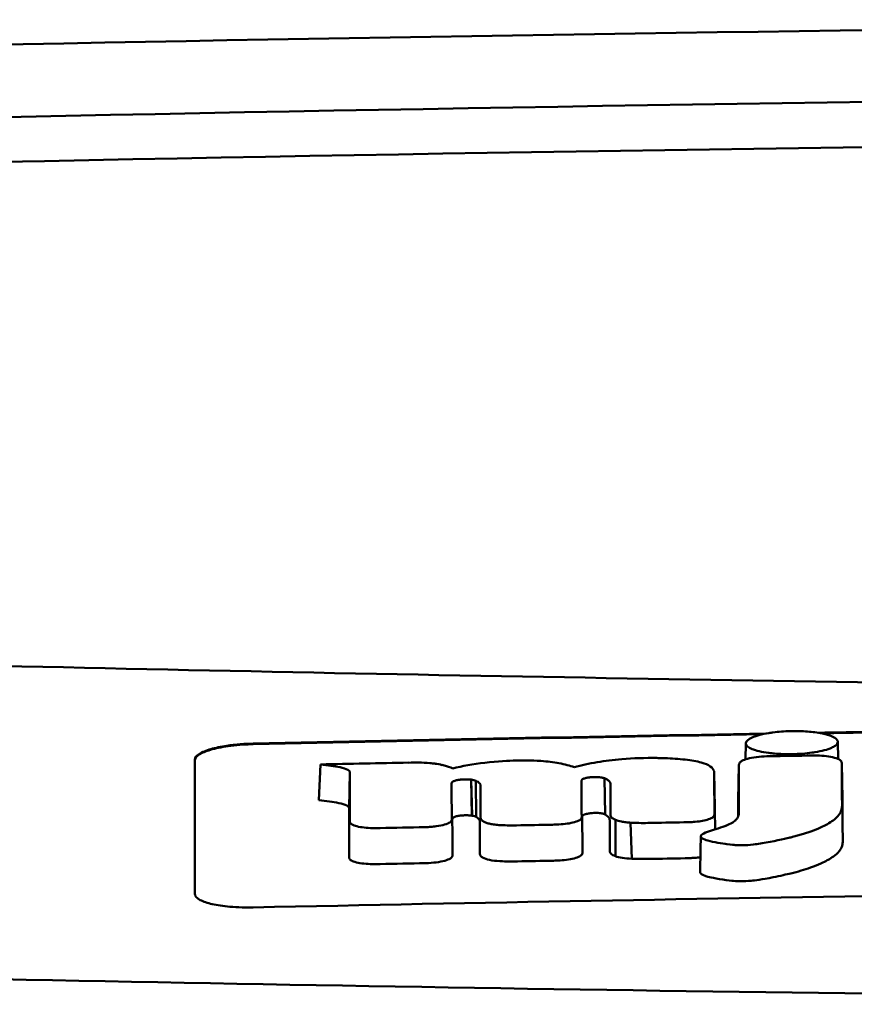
# Model space of a CAD drawing. Header units: millimetres. Extents: x 276 to 876, y 74 to 772.
# Tile 7 of 11: x 534 to 548, y 755 to 772. Entities that reach past the tile are written whole.
import ezdxf

# ---------------------------------------------------------------- set-up
doc = ezdxf.new("R2010")
doc.units = ezdxf.units.MM
doc.layers.add('Visible (ISO)', color=7, linetype='Continuous', lineweight=50)

msp = doc.modelspace()

# ---------------------------------------------------------------- linework, layer by layer
at = {"layer": 'Visible (ISO)'}
for p, q in [((545.989, 759.115), (545.995, 759.39)), ((547.571, 759.415), (547.577, 759.122)), ((538.668, 758.414), (538.698, 759.027)), ((542.057, 759.095), (542.048, 759.095)), ((545.864, 758.41), (545.876, 759.022)), ((547.653, 758.436), (547.641, 759.046)), ((539.188, 758.278), (539.201, 758.89)), ((545.464, 758.285), (545.452, 758.897)), ((541.131, 758.77), (541.134, 758.77)), ((541.292, 758.149), (541.279, 758.767)), ((541.295, 758.148), (541.281, 758.767)), ((541.368, 758.126), (541.362, 758.747)), ((543.175, 758.75), (543.175, 758.751)), ((543.578, 758.17), (543.567, 758.79)), ((541.145, 758.154), (541.148, 758.154)), ((543.187, 758.136), (543.187, 758.137)), ((543.756, 757.453), (543.755, 758.077)), ((544.035, 757.409), (544.017, 758.028))]:
    msp.add_line(p, q, dxfattribs=at)
for centre, major_axis, ratio, start_param, end_param in [((575.932, 742.584), (250.217, -0.007), 0.116796, 1.571075, 1.752137), ((576.086, 745.574), (225.492, 0.002), 0.110939, 1.570719, 1.791596), ((576.108, 745.544), (-227.223, 0), 0.106767, 4.71241, 4.92951), ((1422.483, 832.735), (876.488, 73.351), 0.007714, 3.140926, 3.156464), ((2677.905, 652.044), (2131.91, -107.347), 0.004971, 3.131872, 3.14183), ((983.22, 875.723), (437.26, 116.305), 0.016372, 3.162905, 3.181731), ((546.648, 758.941), (20.307, 0.333), 0.011404, 1.54636, 1.583154), ((-1055.782, 1133.813), (-1603.388, 374.365), 0.008684, 3.120399, 3.130225), ((576.13, -1031.646), (-1794.464, 0), 0.998105, 4.73241, 4.73325), ((536.512, 757.354), (5.162, 1.321), 0.208752, 0.672627, 0.721389), ((437.268, 730.924), (-103.711, -27.966), 0.030011, 3.195969, 3.212241), ((472.086, 760.521), (68.92, -1.605), 0.017399, 0.035526, 0.081457), ((543.122, 757.517), (0.0178, -0.0822), 0.794442, 1.154854, 1.308402), ((541.899, 757.477), (0.452, 0.007), 0.249026, 3.644233, 4.534786)]:
    msp.add_ellipse(centre, major_axis=major_axis, ratio=ratio, start_param=start_param, end_param=end_param, dxfattribs=at)
for points, knots in [([(529.998, 760.795), (537.618, 760.607), (545.253, 760.467), (556.791, 760.327), (560.638, 760.291), (566.425, 760.256), (568.359, 760.247), (572.141, 760.235), (573.955, 760.232), (575.854, 760.231)], [0.000811, 0.000811, 0.000811, 0.000811, 2.334672, 2.334672, 3.49801, 3.49801, 4.08174, 4.08174, 4.638981, 4.638981, 4.638981, 4.638981]), ([(546.101, 759.489), (546.13, 759.502), (546.167, 759.516), (546.273, 759.545), (546.334, 759.557), (546.389, 759.566)], [0.54383531, 0.54383531, 0.54383531, 0.54383531, 0.55538596, 0.55538596, 0.56979725, 0.56979725, 0.56979725, 0.56979725]), ([(546.389, 759.566), (546.415, 759.57), (546.438, 759.574), (546.554, 759.589), (546.652, 759.596), (546.763, 759.599), (546.773, 759.599), (546.783, 759.599)], [0.56979725, 0.56979725, 0.56979725, 0.56979725, 0.57641934, 0.57641934, 0.60538821, 0.60538821, 0.608138, 0.608138, 0.608138, 0.608138]), ([(546.783, 759.599), (546.864, 759.6), (546.957, 759.599), (547.095, 759.588), (547.136, 759.584), (547.177, 759.579)], [0.20935443, 0.20935443, 0.20935443, 0.20935443, 0.23138469, 0.23138469, 0.24081303, 0.24081303, 0.24081303, 0.24081303]), ([(547.177, 759.579), (547.223, 759.573), (547.267, 759.566), (547.374, 759.544), (547.425, 759.528), (547.465, 759.511)], [0.24081303, 0.24081303, 0.24081303, 0.24081303, 0.25152963, 0.25152963, 0.26878639, 0.26878639, 0.26878639, 0.26878639]), ([(536.542, 759.113), (536.542, 759.146), (536.568, 759.179), (536.664, 759.239), (536.731, 759.267), (536.893, 759.313), (536.985, 759.332), (537.162, 759.359), (537.242, 759.368), (537.396, 759.38), (537.469, 759.384), (537.542, 759.385)], [0.000001, 0.000001, 0.000001, 0.000001, 0.0401815, 0.0401815, 0.0773555, 0.0773555, 0.111928, 0.111928, 0.1374241, 0.1374241, 0.1594038, 0.1594038, 0.1594038, 0.1594038]), ([(536.542, 759.103), (536.542, 759.121), (536.55, 759.138), (536.58, 759.174), (536.603, 759.192), (536.684, 759.238), (536.753, 759.264), (536.93, 759.312), (537.037, 759.332), (537.222, 759.356), (537.291, 759.362), (537.422, 759.371), (537.482, 759.374), (537.542, 759.375)], [0.000001, 0.000001, 0.000001, 0.000001, 0.0217943, 0.0217943, 0.0441477, 0.0441477, 0.0807582, 0.0807582, 0.1194179, 0.1194179, 0.1413053, 0.1413053, 0.159337, 0.159337, 0.159337, 0.159337]), ([(547.465, 759.511), (547.474, 759.508), (547.481, 759.505), (547.537, 759.478), (547.563, 759.453), (547.571, 759.423), (547.571, 759.419), (547.571, 759.415)], [0.26878639, 0.26878639, 0.26878639, 0.26878639, 0.27236042, 0.27236042, 0.29605283, 0.29605283, 0.29977178, 0.29977178, 0.29977178, 0.29977178]), ([(547.571, 759.415), (547.571, 759.393), (547.558, 759.37), (547.51, 759.336), (547.49, 759.325), (547.466, 759.314)], [0.29977178, 0.29977178, 0.29977178, 0.29977178, 0.3191873, 0.3191873, 0.32886275, 0.32886275, 0.32886275, 0.32886275]), ([(547.177, 759.237), (547.16, 759.234), (547.144, 759.232), (547.075, 759.222), (547.019, 759.216), (546.902, 759.208), (546.843, 759.205), (546.783, 759.204), (546.679, 759.203), (546.58, 759.206), (546.458, 759.216), (546.424, 759.22), (546.389, 759.224)], [0.35782816, 0.35782816, 0.35782816, 0.35782816, 0.36290873, 0.36290873, 0.38071021, 0.38071021, 0.39878358, 0.39878358, 0.39878358, 0.42985818, 0.42985818, 0.43932148, 0.43932148, 0.43932148, 0.43932148]), ([(547.628, 759.086), (547.618, 759.1), (547.598, 759.113), (547.538, 759.138), (547.497, 759.15), (547.402, 759.167), (547.351, 759.173), (547.246, 759.18), (547.194, 759.181), (547.141, 759.18)], [-0.06978878, -0.06978878, -0.06978878, -0.06978878, -0.05239411, -0.05239411, -0.03314186, -0.03314186, -0.01591655, -0.01591655, 0, 0, 0, 0]), ([(536.542, 756.802), (536.542, 757.245), (536.542, 757.686), (536.542, 758.13), (536.542, 758.458), (536.542, 758.784), (536.542, 759.113)], [0, 0, 0, 0, 5.438666, 5.438666, 5.438666, 9.461667, 9.461667, 9.461667, 9.461667]), ([(538.698, 759.027), (538.815, 759.015), (538.937, 758.999), (539.084, 758.966), (539.131, 758.952), (539.176, 758.929), (539.186, 758.921), (539.195, 758.91), (539.2, 758.901), (539.201, 758.89)], [-0.2159558, -0.2159558, -0.2159558, -0.2159558, -0.105326, -0.105326, -0.0420287, -0.0420287, -0.0138033, -0.0138033, 0, 0, 0, 0]), ([(540.661, 759.041), (540.636, 759.044), (540.606, 759.048), (540.51, 759.056), (540.445, 759.058), (540.378, 759.059)], [-0.03137982, -0.03137982, -0.03137982, -0.03137982, -0.02006966, -0.02006966, 0, 0, 0, 0]), ([(542.048, 759.095), (541.929, 759.091), (541.738, 759.083), (541.309, 759.033), (541.126, 758.999), (540.964, 758.959)], [-0.1386449, -0.1386449, -0.1386449, -0.1386449, -0.0667172, -0.0667172, 0, 0, 0, 0]), ([(543.051, 758.982), (542.976, 759.007), (542.888, 759.03), (542.693, 759.066), (542.59, 759.079), (542.307, 759.099), (542.153, 759.097), (542.057, 759.095)], [-0.2770651, -0.2770651, -0.2770651, -0.2770651, -0.2356097, -0.2356097, -0.1978033, -0.1978033, -0.1405425, -0.1405425, -0.1405425, -0.1405425]), ([(544.554, 759.136), (544.525, 759.137), (544.497, 759.138), (544.265, 759.141), (544.063, 759.135), (543.716, 759.106), (543.576, 759.088), (543.302, 759.042), (543.171, 759.013), (543.051, 758.982)], [-0.1668809, -0.1668809, -0.1668809, -0.1668809, -0.1584518, -0.1584518, -0.0966679, -0.0966679, -0.0505514, -0.0505514, 0, 0, 0, 0]), ([(545.45, 758.91), (545.442, 758.939), (545.422, 758.968), (545.347, 759.019), (545.297, 759.041), (545.153, 759.082), (545.06, 759.098), (544.842, 759.123), (544.722, 759.131), (544.604, 759.135)], [-0.3006219, -0.3006219, -0.3006219, -0.3006219, -0.2681937, -0.2681937, -0.2390981, -0.2390981, -0.2061369, -0.2061369, -0.1717789, -0.1717789, -0.1717789, -0.1717789]), ([(545.234, 757.817), (545.224, 757.809), (545.22, 757.8), (545.223, 757.78), (545.233, 757.771), (545.266, 757.744), (545.31, 757.73), (545.441, 757.691), (545.596, 757.669), (545.753, 757.648), (545.795, 757.645), (545.864, 757.64), (545.916, 757.64), (546.047, 757.644), (546.114, 757.652), (546.194, 757.662), (546.234, 757.668), (546.456, 757.704), (546.662, 757.751), (546.756, 757.773), (546.776, 757.778), (547.099, 757.859), (547.289, 757.947), (547.468, 758.046), (547.525, 758.089), (547.609, 758.18), (547.632, 758.228), (547.643, 758.29), (547.644, 758.304), (547.644, 758.341), (547.643, 758.6), (547.641, 759.046)], [-4.676688, -4.676688, -4.676688, -4.676688, -4.675904, -4.675904, -4.674974, -4.674974, -4.671817, -4.671817, -4.660677, -4.660677, -4.647032, -4.647032, -4.608842, -4.608842, -4.553099, -4.553099, -4.499156, -4.499156, -4.229728, -4.229728, -4.140787, -4.140787, -2.835256, -2.835256, -1.875515, -1.875515, -0.862737, -0.862737, -0.545368, -0.545368, 0, 0, 0, 0]), ([(545.876, 759.022), (545.876, 758.815), (545.876, 758.608), (545.875, 758.35), (545.875, 758.298), (545.875, 758.229), (545.875, 758.211), (545.873, 758.169), (545.869, 758.143), (545.846, 758.103), (545.839, 758.093), (545.829, 758.082), (545.829, 758.081), (545.828, 758.08)], [-1.166686, -1.166686, -1.166686, -1.166686, -0.464273, -0.464273, -0.288528, -0.288528, -0.228277, -0.228277, -0.144624, -0.144624, -0.115228, -0.115228, -0.113333, -0.113333, -0.113333, -0.113333]), ([(545.884, 759.052), (545.881, 759.047), (545.88, 759.042), (545.877, 759.032), (545.876, 759.027), (545.876, 759.022)], [-0.0124181, -0.0124181, -0.0124181, -0.0124181, -0.00620912, -0.00620912, 0, 0, 0, 0]), ([(546.356, 759.168), (546.294, 759.166), (546.233, 759.161), (546.118, 759.147), (546.065, 759.137), (545.982, 759.114), (545.951, 759.102), (545.905, 759.077), (545.891, 759.065), (545.884, 759.052)], [-0.07038308, -0.07038308, -0.07038308, -0.07038308, -0.05171901, -0.05171901, -0.03231276, -0.03231276, -0.01570023, -0.01570023, 0, 0, 0, 0]), ([(546.394, 759.168), (546.387, 759.168), (546.381, 759.168), (546.369, 759.168), (546.363, 759.168), (546.356, 759.168)], [-0.00371697, -0.00371697, -0.00371697, -0.00371697, -0.001858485, -0.001858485, 0, 0, 0, 0]), ([(547.641, 759.046), (547.641, 759.053), (547.64, 759.06), (547.636, 759.073), (547.632, 759.079), (547.628, 759.086)], [-0.01632771, -0.01632771, -0.01632771, -0.01632771, -0.00807771, -0.00807771, 0, 0, 0, 0]), ([(540.945, 758.7), (540.945, 758.702), (540.945, 758.704), (540.946, 758.709), (540.946, 758.711), (540.947, 758.713)], [-0.005600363, -0.005600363, -0.005600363, -0.005600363, -0.002800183, -0.002800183, 0, 0, 0, 0]), ([(540.947, 758.713), (540.949, 758.72), (540.955, 758.726), (540.976, 758.74), (540.993, 758.746), (541.031, 758.756), (541.05, 758.76), (541.089, 758.766), (541.11, 758.768), (541.131, 758.77)], [-0.03055807, -0.03055807, -0.03055807, -0.03055807, -0.02262898, -0.02262898, -0.01353981, -0.01353981, -0.00653226, -0.00653226, 0, 0, 0, 0]), ([(541.134, 758.77), (541.158, 758.772), (541.183, 758.772), (541.233, 758.771), (541.257, 758.77), (541.279, 758.767)], [-0.01504723, -0.01504723, -0.01504723, -0.01504723, -0.0076813, -0.0076813, 0, 0, 0, 0]), ([(541.279, 758.767), (541.279, 758.767), (541.28, 758.767), (541.28, 758.767), (541.281, 758.767), (541.281, 758.767)], [-0.0002682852, -0.0002682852, -0.0002682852, -0.0002682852, -0.0001341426, -0.0001341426, 0, 0, 0, 0]), ([(541.281, 758.767), (541.298, 758.764), (541.313, 758.762), (541.34, 758.755), (541.352, 758.751), (541.362, 758.747)], [-0.01202595, -0.01202595, -0.01202595, -0.01202595, -0.00617462, -0.00617462, 0, 0, 0, 0]), ([(541.362, 758.747), (541.387, 758.734), (541.412, 758.72), (541.438, 758.688), (541.443, 758.675), (541.443, 758.661)], [-0.03992932, -0.03992932, -0.03992932, -0.03992932, -0.01685313, -0.01685313, 0, 0, 0, 0]), ([(543.175, 758.751), (543.175, 758.756), (543.178, 758.76), (543.187, 758.77), (543.195, 758.775), (543.211, 758.782), (543.219, 758.785), (543.243, 758.793), (543.261, 758.797), (543.3, 758.804), (543.32, 758.807), (543.341, 758.809)], [-0.02992686, -0.02992686, -0.02992686, -0.02992686, -0.02418642, -0.02418642, -0.01807434, -0.01807434, -0.01392338, -0.01392338, -0.00671718, -0.00671718, 0, 0, 0, 0]), ([(543.341, 758.809), (543.356, 758.81), (543.372, 758.811), (543.403, 758.812), (543.419, 758.812), (543.452, 758.811), (543.468, 758.81), (543.499, 758.807), (543.512, 758.805), (543.524, 758.802)], [-0.01955689, -0.01955689, -0.01955689, -0.01955689, -0.01485499, -0.01485499, -0.01008754, -0.01008754, -0.00490608, -0.00490608, 0, 0, 0, 0]), ([(543.524, 758.802), (543.533, 758.801), (543.54, 758.799), (543.555, 758.795), (543.561, 758.793), (543.567, 758.79)], [-0.006796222, -0.006796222, -0.006796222, -0.006796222, -0.003434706, -0.003434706, 0, 0, 0, 0]), ([(543.567, 758.79), (543.585, 758.783), (543.601, 758.775), (543.63, 758.758), (543.642, 758.749), (543.664, 758.725), (543.67, 758.71), (543.67, 758.696)], [-0.04141837, -0.04141837, -0.04141837, -0.04141837, -0.03042196, -0.03042196, -0.01813781, -0.01813781, 0, 0, 0, 0]), ([(538.668, 758.414), (538.787, 758.402), (538.913, 758.385), (539.065, 758.352), (539.114, 758.339), (539.16, 758.316), (539.171, 758.308), (539.181, 758.296), (539.187, 758.288), (539.188, 758.278)], [-0.1886698, -0.1886698, -0.1886698, -0.1886698, -0.0911326, -0.0911326, -0.0367802, -0.0367802, -0.0129551, -0.0129551, 0, 0, 0, 0]), ([(545.209, 757.181), (545.209, 757.18), (545.209, 757.179), (545.21, 757.174), (545.211, 757.166), (545.233, 757.146), (545.252, 757.132), (545.32, 757.107), (545.381, 757.087), (545.621, 757.048), (545.702, 757.037), (545.789, 757.028), (545.839, 757.024), (545.965, 757.023), (546.025, 757.026), (546.151, 757.038), (546.262, 757.051), (546.58, 757.115), (546.699, 757.142), (546.89, 757.187), (547.003, 757.221), (547.242, 757.306), (547.337, 757.353), (547.437, 757.407), (547.512, 757.451), (547.614, 757.557), (547.64, 757.604), (547.655, 757.669), (547.655, 757.682), (547.657, 757.756), (547.655, 757.818), (547.655, 758.065), (547.654, 758.25), (547.653, 758.436)], [-1.208321, -1.208321, -1.208321, -1.208321, -1.111902, -1.111902, -0.905637, -0.905637, -0.746423, -0.746423, -0.659222, -0.659222, -0.617445, -0.617445, -0.585347, -0.585347, -0.554872, -0.554872, -0.520248, -0.520248, -0.499861, -0.499861, -0.459593, -0.459593, -0.4035, -0.4035, -0.354802, -0.354802, -0.317144, -0.317144, -0.30253, -0.30253, -0.226738, -0.226738, 0, 0, 0, 0]), ([(543.187, 758.137), (543.187, 758.143), (543.191, 758.149), (543.206, 758.161), (543.218, 758.166), (543.25, 758.177), (543.269, 758.182), (543.313, 758.189), (543.335, 758.192), (543.359, 758.194)], [-0.03003381, -0.03003381, -0.03003381, -0.03003381, -0.02291426, -0.02291426, -0.0153026, -0.0153026, -0.00735305, -0.00735305, 0, 0, 0, 0]), ([(543.359, 758.194), (543.375, 758.195), (543.392, 758.195), (543.425, 758.196), (543.442, 758.196), (543.474, 758.194), (543.49, 758.192), (543.517, 758.188), (543.53, 758.186), (543.54, 758.183)], [-0.0198792, -0.0198792, -0.0198792, -0.0198792, -0.01493589, -0.01493589, -0.00986287, -0.00986287, -0.00482334, -0.00482334, 0, 0, 0, 0]), ([(543.54, 758.183), (543.548, 758.181), (543.555, 758.179), (543.568, 758.175), (543.573, 758.172), (543.578, 758.17)], [-0.007017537, -0.007017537, -0.007017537, -0.007017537, -0.003544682, -0.003544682, 0, 0, 0, 0]), ([(543.578, 758.17), (543.59, 758.162), (543.601, 758.155), (543.622, 758.139), (543.631, 758.131), (543.652, 758.105), (543.658, 758.089), (543.658, 758.072)], [-0.04184917, -0.04184917, -0.04184917, -0.04184917, -0.03190704, -0.03190704, -0.02101076, -0.02101076, 0, 0, 0, 0]), ([(545.45, 758.148), (545.451, 758.152), (545.452, 758.156), (545.454, 758.164), (545.454, 758.169), (545.454, 758.173)], [-0.01029059, -0.01029059, -0.01029059, -0.01029059, -0.0051453, -0.0051453, 0, 0, 0, 0]), ([(539.199, 758.05), (539.199, 758.046), (539.199, 758.041), (539.202, 758.033), (539.204, 758.028), (539.206, 758.024)], [-0.01079552, -0.01079552, -0.01079552, -0.01079552, -0.00539778, -0.00539778, 0, 0, 0, 0]), ([(539.206, 758.024), (539.213, 758.012), (539.229, 758), (539.277, 757.978), (539.31, 757.968), (539.388, 757.951), (539.432, 757.945), (539.526, 757.937), (539.574, 757.935), (539.624, 757.935)], [-0.06226453, -0.06226453, -0.06226453, -0.06226453, -0.04680156, -0.04680156, -0.03060505, -0.03060505, -0.01479139, -0.01479139, 0, 0, 0, 0]), ([(540.497, 757.952), (540.528, 757.953), (540.558, 757.954), (540.621, 757.959), (540.652, 757.962), (540.735, 757.973), (540.784, 757.983), (540.864, 758.006), (540.896, 758.019), (540.937, 758.047), (540.947, 758.061), (540.947, 758.075)], [-0.07213826, -0.07213826, -0.07213826, -0.07213826, -0.06285871, -0.06285871, -0.05297585, -0.05297585, -0.03500281, -0.03500281, -0.01704041, -0.01704041, 0, 0, 0, 0]), ([(540.959, 758.098), (540.96, 758.104), (540.965, 758.11), (540.984, 758.122), (540.997, 758.128), (541.032, 758.139), (541.053, 758.143), (541.097, 758.15), (541.121, 758.152), (541.145, 758.154)], [-0.03056509, -0.03056509, -0.03056509, -0.03056509, -0.02315572, -0.02315572, -0.01522783, -0.01522783, -0.00732017, -0.00732017, 0, 0, 0, 0]), ([(541.148, 758.154), (541.173, 758.155), (541.199, 758.156), (541.248, 758.154), (541.272, 758.152), (541.292, 758.149)], [-0.01522535, -0.01522535, -0.01522535, -0.01522535, -0.0075565, -0.0075565, 0, 0, 0, 0]), ([(541.292, 758.149), (541.293, 758.149), (541.293, 758.148), (541.294, 758.148), (541.294, 758.148), (541.295, 758.148)], [-0.0002734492, -0.0002734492, -0.0002734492, -0.0002734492, -0.0001367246, -0.0001367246, 0, 0, 0, 0]), ([(541.295, 758.148), (541.311, 758.146), (541.325, 758.142), (541.35, 758.135), (541.36, 758.131), (541.368, 758.126)], [-0.01231679, -0.01231679, -0.01231679, -0.01231679, -0.00622563, -0.00622563, 0, 0, 0, 0]), ([(541.368, 758.126), (541.378, 758.119), (541.387, 758.112), (541.403, 758.098), (541.41, 758.091), (541.426, 758.068), (541.431, 758.053), (541.43, 758.038)], [-0.03744041, -0.03744041, -0.03744041, -0.03744041, -0.02842208, -0.02842208, -0.01879918, -0.01879918, 0, 0, 0, 0]), ([(541.442, 758.116), (541.442, 758.103), (541.447, 758.09), (541.468, 758.064), (541.484, 758.052), (541.506, 758.04)], [-0.03237121, -0.03237121, -0.03237121, -0.03237121, -0.01625604, -0.01625604, 0, 0, 0, 0]), ([(541.506, 758.04), (541.52, 758.033), (541.536, 758.027), (541.575, 758.015), (541.598, 758.009), (541.649, 757.999), (541.678, 757.995), (541.741, 757.988), (541.773, 757.986), (541.806, 757.984)], [-0.04047569, -0.04047569, -0.04047569, -0.04047569, -0.03078986, -0.03078986, -0.02099526, -0.02099526, -0.01033367, -0.01033367, 0, 0, 0, 0]), ([(542.674, 757.993), (542.693, 757.994), (542.712, 757.994), (542.75, 757.996), (542.769, 757.997), (542.787, 757.998)], [-0.0114105, -0.0114105, -0.0114105, -0.0114105, -0.00570516, -0.00570516, 0, 0, 0, 0]), ([(542.787, 757.998), (542.837, 758), (542.885, 758.005), (542.976, 758.018), (543.019, 758.027), (543.092, 758.048), (543.122, 758.061), (543.163, 758.086), (543.174, 758.099), (543.176, 758.112)], [-0.06382121, -0.06382121, -0.06382121, -0.06382121, -0.04876084, -0.04876084, -0.03277152, -0.03277152, -0.01585483, -0.01585483, 0, 0, 0, 0]), ([(543.176, 758.112), (543.176, 758.114), (543.177, 758.116), (543.177, 758.121), (543.177, 758.123), (543.177, 758.125)], [-0.005096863, -0.005096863, -0.005096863, -0.005096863, -0.00254843, -0.00254843, 0, 0, 0, 0]), ([(543.67, 758.163), (543.67, 758.148), (543.677, 758.133), (543.705, 758.104), (543.726, 758.09), (543.755, 758.077)], [-0.03713255, -0.03713255, -0.03713255, -0.03713255, -0.01850358, -0.01850358, 0, 0, 0, 0]), ([(543.755, 758.077), (543.782, 758.065), (543.817, 758.055), (543.883, 758.043), (543.908, 758.039), (543.961, 758.032), (543.989, 758.03), (544.017, 758.028)], [-0.03490258, -0.03490258, -0.03490258, -0.03490258, -0.01807201, -0.01807201, -0.00892925, -0.00892925, 0, 0, 0, 0]), ([(544.017, 758.028), (544.063, 758.026), (544.111, 758.024), (544.21, 758.022), (544.261, 758.022), (544.313, 758.023)], [-0.0300443, -0.0300443, -0.0300443, -0.0300443, -0.01549239, -0.01549239, 0, 0, 0, 0]), ([(544.93, 758.034), (544.958, 758.035), (544.986, 758.035), (545.041, 758.038), (545.067, 758.039), (545.094, 758.041)], [-0.01653626, -0.01653626, -0.01653626, -0.01653626, -0.00805828, -0.00805828, 0, 0, 0, 0]), ([(545.094, 758.041), (545.138, 758.044), (545.181, 758.049), (545.261, 758.062), (545.299, 758.07), (545.366, 758.089), (545.393, 758.1), (545.433, 758.124), (545.445, 758.136), (545.45, 758.148)], [-0.05821795, -0.05821795, -0.05821795, -0.05821795, -0.04453926, -0.04453926, -0.03017797, -0.03017797, -0.01468996, -0.01468996, 0, 0, 0, 0]), ([(545.781, 758.04), (545.774, 758.035), (545.766, 758.031), (545.729, 758.009), (545.694, 757.992), (545.646, 757.974), (545.64, 757.972), (545.634, 757.97)], [-0.0924749, -0.0924749, -0.0924749, -0.0924749, -0.08684232, -0.08684232, -0.06779801, -0.06779801, -0.06501187, -0.06501187, -0.06501187, -0.06501187]), ([(539.624, 757.935), (539.639, 757.935), (539.655, 757.935), (539.687, 757.936), (539.703, 757.936), (539.719, 757.936)], [-0.009512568, -0.009512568, -0.009512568, -0.009512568, -0.004756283, -0.004756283, 0, 0, 0, 0]), ([(541.806, 757.984), (541.846, 757.983), (541.886, 757.982), (541.97, 757.981), (542.013, 757.981), (542.057, 757.982)], [-0.02531279, -0.02531279, -0.02531279, -0.02531279, -0.01297939, -0.01297939, 0, 0, 0, 0]), ([(541.43, 757.492), (541.43, 757.478), (541.436, 757.465), (541.461, 757.44), (541.479, 757.428), (541.504, 757.417)], [-0.03246794, -0.03246794, -0.03246794, -0.03246794, -0.01597633, -0.01597633, 0, 0, 0, 0]), ([(542.805, 757.38), (542.856, 757.384), (542.904, 757.389), (542.997, 757.403), (543.039, 757.412), (543.111, 757.434), (543.139, 757.446), (543.177, 757.472), (543.187, 757.484), (543.188, 757.497)], [-0.0640319, -0.0640319, -0.0640319, -0.0640319, -0.04854057, -0.04854057, -0.03215829, -0.03215829, -0.01553999, -0.01553999, 0, 0, 0, 0]), ([(543.658, 757.538), (543.658, 757.523), (543.666, 757.508), (543.698, 757.479), (543.723, 757.465), (543.756, 757.453)], [-0.0372834, -0.0372834, -0.0372834, -0.0372834, -0.01872605, -0.01872605, 0, 0, 0, 0]), ([(539.186, 757.43), (539.186, 757.426), (539.187, 757.422), (539.189, 757.413), (539.192, 757.408), (539.194, 757.404)], [-0.0108334, -0.0108334, -0.0108334, -0.0108334, -0.00541667, -0.00541667, 0, 0, 0, 0]), ([(539.194, 757.404), (539.203, 757.392), (539.219, 757.38), (539.269, 757.358), (539.302, 757.349), (539.381, 757.332), (539.427, 757.326), (539.524, 757.318), (539.573, 757.317), (539.623, 757.317)], [-0.06287209, -0.06287209, -0.06287209, -0.06287209, -0.04741614, -0.04741614, -0.03128097, -0.03128097, -0.01509077, -0.01509077, 0, 0, 0, 0]), ([(540.505, 757.334), (540.565, 757.335), (540.625, 757.34), (540.735, 757.354), (540.785, 757.363), (540.868, 757.386), (540.902, 757.4), (540.947, 757.428), (540.959, 757.443), (540.959, 757.458)], [-0.07286259, -0.07286259, -0.07286259, -0.07286259, -0.05472391, -0.05472391, -0.03663002, -0.03663002, -0.01845307, -0.01845307, 0, 0, 0, 0]), ([(541.821, 757.365), (541.863, 757.364), (541.906, 757.363), (541.99, 757.363), (542.032, 757.364), (542.073, 757.364)], [-0.02544983, -0.02544983, -0.02544983, -0.02544983, -0.01243766, -0.01243766, 0, 0, 0, 0]), ([(542.692, 757.376), (542.711, 757.376), (542.73, 757.377), (542.768, 757.378), (542.786, 757.379), (542.805, 757.38)], [-0.01137431, -0.01137431, -0.01137431, -0.01137431, -0.00564762, -0.00564762, 0, 0, 0, 0]), ([(543.756, 757.453), (543.788, 757.441), (543.829, 757.431), (543.925, 757.416), (543.978, 757.411), (544.035, 757.409)], [-0.03526634, -0.03526634, -0.03526634, -0.03526634, -0.01757225, -0.01757225, 0, 0, 0, 0]), ([(544.035, 757.409), (544.086, 757.407), (544.136, 757.406), (544.236, 757.405), (544.285, 757.405), (544.334, 757.406)], [-0.03019579, -0.03019579, -0.03019579, -0.03019579, -0.01472022, -0.01472022, 0, 0, 0, 0]), ([(544.952, 757.417), (544.98, 757.418), (545.008, 757.418), (545.062, 757.421), (545.089, 757.423), (545.116, 757.425)], [-0.016514, -0.016514, -0.016514, -0.016514, -0.00818773, -0.00818773, 0, 0, 0, 0]), ([(539.623, 757.317), (539.639, 757.317), (539.655, 757.317), (539.687, 757.318), (539.704, 757.318), (539.72, 757.318)], [-0.009658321, -0.009658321, -0.009658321, -0.009658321, -0.004898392, -0.004898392, 0, 0, 0, 0]), ([(560.671, 756.917), (556.826, 756.885), (552.984, 756.84), (545.273, 756.725), (541.409, 756.655), (537.542, 756.574)], [0.000001, 0.000001, 0.000001, 0.000001, 1.153366, 1.153366, 2.313577, 2.313577, 2.313577, 2.313577]), ([(537.542, 756.574), (537.478, 756.572), (537.414, 756.573), (537.278, 756.576), (537.207, 756.58), (537.027, 756.596), (536.925, 756.611), (536.753, 756.65), (536.683, 756.674), (536.603, 756.716), (536.58, 756.732), (536.549, 756.767), (536.542, 756.784), (536.542, 756.802)], [0.000001, 0.000001, 0.000001, 0.000001, 0.0191896, 0.0191896, 0.0415785, 0.0415785, 0.0784246, 0.0784246, 0.1148802, 0.1148802, 0.1371153, 0.1371153, 0.158789, 0.158789, 0.158789, 0.158789]), ([(575.777, 754.911), (566.092, 754.913), (556.413, 754.98), (537.084, 755.245), (527.455, 755.444), (517.95, 755.708)], [0.032666, 0.032666, 0.032666, 0.032666, 2.938218, 2.938218, 5.868286, 5.868286, 5.868286, 5.868286])]:
    msp.add_open_spline(points, degree=3, knots=knots, dxfattribs=at)
for points in [[(537.542, 759.385), (540.473, 759.45), (543.403, 759.507), (546.334, 759.556)], [(537.542, 759.375), (540.456, 759.439), (543.368, 759.496), (546.281, 759.546)], [(547.23, 759.571), (547.555, 759.577), (547.879, 759.582), (548.204, 759.587)], [(547.284, 759.562), (547.577, 759.567), (547.87, 759.572), (548.163, 759.576)], [(544.604, 759.135), (544.587, 759.135), (544.571, 759.136), (544.554, 759.136)], [(539.201, 758.89), (539.2, 758.61), (539.2, 758.329), (539.199, 758.05)], [(545.452, 758.897), (545.451, 758.902), (545.451, 758.906), (545.45, 758.91)], [(545.454, 758.173), (545.453, 758.414), (545.453, 758.656), (545.452, 758.897)], [(540.947, 758.075), (540.946, 758.283), (540.946, 758.491), (540.945, 758.7)], [(543.177, 758.125), (543.176, 758.333), (543.176, 758.541), (543.175, 758.75)], [(543.67, 758.696), (543.67, 758.518), (543.67, 758.34), (543.67, 758.163)], [(541.443, 758.661), (541.442, 758.479), (541.442, 758.298), (541.442, 758.116)], [(545.864, 758.41), (545.864, 758.319), (545.864, 758.228), (545.864, 758.138)], [(539.188, 758.278), (539.188, 757.995), (539.187, 757.712), (539.186, 757.43)], [(545.465, 757.913), (545.465, 758.037), (545.464, 758.161), (545.464, 758.285)], [(540.957, 758.084), (540.957, 758.089), (540.958, 758.094), (540.959, 758.098)], [(540.959, 757.458), (540.958, 757.667), (540.958, 757.876), (540.957, 758.084)], [(541.43, 758.038), (541.43, 757.856), (541.43, 757.674), (541.43, 757.492)], [(543.189, 757.51), (543.189, 757.719), (543.188, 757.927), (543.187, 758.136)], [(543.658, 758.072), (543.658, 757.894), (543.658, 757.716), (543.658, 757.538)], [(544.313, 758.023), (544.518, 758.027), (544.724, 758.031), (544.93, 758.034)], [(545.828, 758.08), (545.82, 758.072), (545.806, 758.057), (545.781, 758.04)], [(539.719, 757.936), (539.974, 757.941), (540.229, 757.947), (540.485, 757.952)], [(540.485, 757.952), (540.489, 757.952), (540.493, 757.952), (540.497, 757.952)], [(542.057, 757.982), (542.262, 757.986), (542.468, 757.99), (542.674, 757.993)], [(545.337, 757.871), (545.286, 757.854), (545.25, 757.836), (545.234, 757.817)], [(545.478, 757.917), (545.429, 757.902), (545.381, 757.886), (545.337, 757.871)], [(545.634, 757.97), (545.584, 757.952), (545.532, 757.934), (545.478, 757.917)], [(545.209, 757.181), (545.213, 757.386), (545.217, 757.59), (545.221, 757.795)], [(539.72, 757.318), (539.977, 757.323), (540.236, 757.329), (540.493, 757.334)], [(540.493, 757.334), (540.497, 757.334), (540.501, 757.334), (540.505, 757.334)], [(542.073, 757.364), (542.279, 757.368), (542.486, 757.372), (542.692, 757.376)], [(544.334, 757.406), (544.539, 757.41), (544.747, 757.413), (544.952, 757.417)], [(545.116, 757.425), (545.15, 757.427), (545.183, 757.431), (545.214, 757.436)]]:
    msp.add_open_spline(points, degree=3, dxfattribs=at)

doc.saveas('drawing.dxf')
